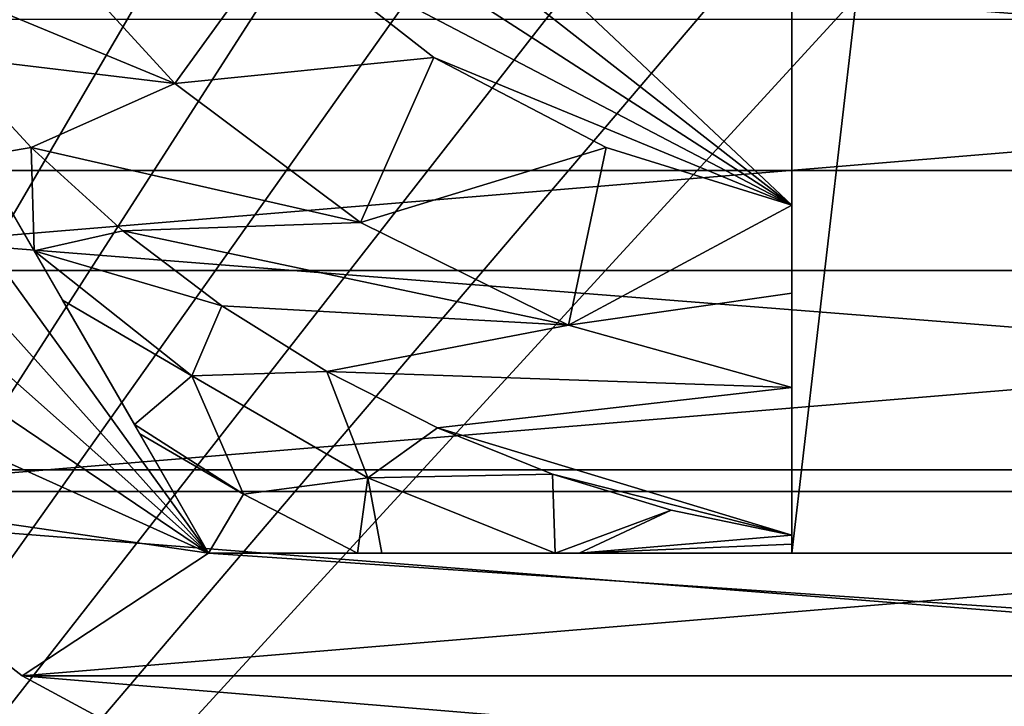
# Model space of a CAD drawing. Header units: inches. Extents: x -9.1 to 9.1, y 0 to 9.5.
# Tile 63 of 238: x -8.7363 to -8.6262, y 8.6986 to 8.7754. Entities that reach past the tile are written whole.
import ezdxf

# ---------------------------------------------------------------- set-up
doc = ezdxf.new("R2010")
doc.units = ezdxf.units.IN
doc.header["$LTSCALE"] = 65.185185
doc.header["$MEASUREMENT"] = 0
for name, color, linetype in [('149', 7, 'CONTINUOUS'), ('321', 7, 'CONTINUOUS'), ('322', 7, 'CONTINUOUS'), ('324', 7, 'CONTINUOUS'), ('326', 7, 'CONTINUOUS'), ('327', 7, 'CONTINUOUS'), ('33', 7, 'CONTINUOUS'), ('334', 7, 'CONTINUOUS'), ('359', 7, 'CONTINUOUS'), ('440', 7, 'CONTINUOUS'), ('441', 7, 'CONTINUOUS'), ('444', 7, 'CONTINUOUS'), ('447', 7, 'CONTINUOUS')]:
    doc.layers.add(name, color=color, linetype=linetype)

msp = doc.modelspace()

# ---------------------------------------------------------------- linework, layer by layer
at = {"layer": '149', "color": 252, "linetype": 'Continuous', "true_color": 0x969696}
for points in [[(-8.84775, 8.75851, 6.282), (-8.86276, 8.79475, 6.282), (-8.40225, 8.75851, 6.282), (-8.84775, 8.75851, 6.282)], [(-8.40225, 8.75851, 6.282), (-8.86276, 8.79475, 6.282), (-8.38724, 8.79475, 6.282), (-8.40225, 8.75851, 6.282)], [(-8.82725, 8.72505, 6.282), (-8.84775, 8.75851, 6.282), (-8.42275, 8.72505, 6.282), (-8.82725, 8.72505, 6.282)], [(-8.42275, 8.72505, 6.282), (-8.84775, 8.75851, 6.282), (-8.40225, 8.75851, 6.282), (-8.42275, 8.72505, 6.282)], [(-8.80178, 8.69522, 6.282), (-8.82725, 8.72505, 6.282), (-8.44822, 8.69522, 6.282), (-8.80178, 8.69522, 6.282)], [(-8.44822, 8.69522, 6.282), (-8.82725, 8.72505, 6.282), (-8.42275, 8.72505, 6.282), (-8.44822, 8.69522, 6.282)]]:
    msp.add_3dface(points, dxfattribs=at)
at = {"layer": '321', "color": 252, "linetype": 'Continuous', "true_color": 0x969696}
for points in [[(-8.7852, 8.74732, 6.194), (-8.44647, 8.77539, 6.194), (-8.80353, 8.77539, 6.194), (-8.7852, 8.74732, 6.194)], [(-8.4648, 8.74732, 6.194), (-8.44647, 8.77539, 6.194), (-8.7852, 8.74732, 6.194), (-8.4648, 8.74732, 6.194)], [(-8.76249, 8.72265, 6.194), (-8.4648, 8.74732, 6.194), (-8.7852, 8.74732, 6.194), (-8.76249, 8.72265, 6.194)], [(-8.48751, 8.72265, 6.194), (-8.4648, 8.74732, 6.194), (-8.76249, 8.72265, 6.194), (-8.48751, 8.72265, 6.194)], [(-8.73603, 8.70206, 6.194), (-8.48751, 8.72265, 6.194), (-8.76249, 8.72265, 6.194), (-8.73603, 8.70206, 6.194)], [(-8.51397, 8.70206, 6.194), (-8.48751, 8.72265, 6.194), (-8.73603, 8.70206, 6.194), (-8.51397, 8.70206, 6.194)], [(-8.70654, 8.6861, 6.194), (-8.51397, 8.70206, 6.194), (-8.73603, 8.70206, 6.194), (-8.70654, 8.6861, 6.194)], [(-8.54346, 8.6861, 6.194), (-8.51397, 8.70206, 6.194), (-8.70654, 8.6861, 6.194), (-8.54346, 8.6861, 6.194)]]:
    msp.add_3dface(points, dxfattribs=at)
at = {"layer": '322', "color": 252, "linetype": 'Continuous', "true_color": 0x969696}
for points in [[(-8.82523, 8.83859, 6.169), (-8.828, 8.872, 6.169), (-8.71521, 8.71575, 6.169), (-8.82523, 8.83859, 6.169)], [(-8.71521, 8.71575, 6.169), (-8.828, 8.872, 6.169), (-8.80542, 8.872, 6.169), (-8.71521, 8.71575, 6.169)], [(-8.817, 8.80609, 6.169), (-8.82523, 8.83859, 6.169), (-8.71521, 8.71575, 6.169), (-8.817, 8.80609, 6.169)], [(-8.80353, 8.77539, 6.169), (-8.817, 8.80609, 6.169), (-8.71521, 8.71575, 6.169), (-8.80353, 8.77539, 6.169)], [(-8.7852, 8.74732, 6.169), (-8.80353, 8.77539, 6.169), (-8.71521, 8.71575, 6.169), (-8.7852, 8.74732, 6.169)], [(-8.76249, 8.72265, 6.169), (-8.7852, 8.74732, 6.169), (-8.71521, 8.71575, 6.169), (-8.76249, 8.72265, 6.169)], [(-8.73603, 8.70206, 6.169), (-8.76249, 8.72265, 6.169), (-8.71521, 8.71575, 6.169), (-8.73603, 8.70206, 6.169)], [(-8.51397, 8.70206, 6.169), (-8.73603, 8.70206, 6.169), (-8.71521, 8.71575, 6.169), (-8.51397, 8.70206, 6.169)], [(-8.53479, 8.71575, 6.169), (-8.51397, 8.70206, 6.169), (-8.71521, 8.71575, 6.169), (-8.53479, 8.71575, 6.169)], [(-8.70654, 8.6861, 6.169), (-8.73603, 8.70206, 6.169), (-8.54346, 8.6861, 6.169), (-8.70654, 8.6861, 6.169)], [(-8.54346, 8.6861, 6.169), (-8.73603, 8.70206, 6.169), (-8.51397, 8.70206, 6.169), (-8.54346, 8.6861, 6.169)]]:
    msp.add_3dface(points, dxfattribs=at)
at = {"layer": '324', "color": 252, "linetype": 'Continuous', "true_color": 0x969696}
for points in [[(-8.73603, 8.70206, 6.194), (-8.76249, 8.72265, 6.194), (-8.73603, 8.70206, 6.169), (-8.73603, 8.70206, 6.194)], [(-8.76249, 8.72265, 6.194), (-8.76249, 8.72265, 6.169), (-8.73603, 8.70206, 6.169), (-8.76249, 8.72265, 6.194)], [(-8.70654, 8.6861, 6.194), (-8.73603, 8.70206, 6.194), (-8.70654, 8.6861, 6.169), (-8.70654, 8.6861, 6.194)], [(-8.73603, 8.70206, 6.194), (-8.73603, 8.70206, 6.169), (-8.70654, 8.6861, 6.169), (-8.73603, 8.70206, 6.194)]]:
    msp.add_3dface(points, dxfattribs=at)
at = {"layer": '326', "color": 252, "linetype": 'Continuous', "true_color": 0x969696}
for points in [[(-8.53479, 8.71575, 6.169), (-8.71521, 8.71575, 6.169), (-8.6, 8.71575, 6.129), (-8.53479, 8.71575, 6.169)], [(-8.71521, 8.71575, 6.169), (-8.71521, 8.71575, 6.07523), (-8.69856, 8.71575, 6.07178), (-8.71521, 8.71575, 6.169)], [(-8.6, 8.71575, 6.129), (-8.71521, 8.71575, 6.169), (-8.65, 8.71575, 6.129), (-8.6, 8.71575, 6.129)], [(-8.65, 8.71575, 6.129), (-8.71521, 8.71575, 6.169), (-8.65, 8.71575, 6.06904), (-8.65, 8.71575, 6.129)], [(-8.65, 8.71575, 6.06904), (-8.71521, 8.71575, 6.169), (-8.67376, 8.71575, 6.06956), (-8.65, 8.71575, 6.06904)], [(-8.67376, 8.71575, 6.06956), (-8.71521, 8.71575, 6.169), (-8.67646, 8.71575, 6.06969), (-8.67376, 8.71575, 6.06956)], [(-8.67646, 8.71575, 6.06969), (-8.71521, 8.71575, 6.169), (-8.69585, 8.71575, 6.0714), (-8.67646, 8.71575, 6.06969)], [(-8.69585, 8.71575, 6.0714), (-8.71521, 8.71575, 6.169), (-8.69856, 8.71575, 6.07178), (-8.69585, 8.71575, 6.0714)]]:
    msp.add_3dface(points, dxfattribs=at)
at = {"layer": '327', "color": 252, "linetype": 'Continuous', "true_color": 0x969696}
for points in [[(-8.71521, 8.71575, 6.169), (-8.80542, 8.872, 6.169), (-8.71521, 8.71575, 6.07523), (-8.71521, 8.71575, 6.169)], [(-8.71521, 8.71575, 6.07523), (-8.80542, 8.872, 6.169), (-8.7229, 8.72907, 6.07198), (-8.71521, 8.71575, 6.07523)], [(-8.7229, 8.72907, 6.07198), (-8.80542, 8.872, 6.169), (-8.7235, 8.73011, 6.07179), (-8.7229, 8.72907, 6.07198)], [(-8.7235, 8.73011, 6.07179), (-8.80542, 8.872, 6.169), (-8.73152, 8.74401, 6.07007), (-8.7235, 8.73011, 6.07179)], [(-8.73152, 8.74401, 6.07007), (-8.80542, 8.872, 6.169), (-8.73471, 8.74952, 6.06967), (-8.73152, 8.74401, 6.07007)], [(-8.73471, 8.74952, 6.06967), (-8.80542, 8.872, 6.169), (-8.74083, 8.76012, 6.06923), (-8.73471, 8.74952, 6.06967)]]:
    msp.add_3dface(points, dxfattribs=at)
at = {"layer": '33', "color": 253, "linetype": 'Continuous', "true_color": 0xaab4c3}
for points in [[(-8.8914, 8.84776, 6.5), (-8.8632, 8.5378, 6.5), (-8.68969, 8.83465, 6.5), (-8.8914, 8.84776, 6.5)], [(-8.68969, 8.83465, 6.5), (-8.8632, 8.5378, 6.5), (-8.68052, 8.82201, 6.5), (-8.68969, 8.83465, 6.5)], [(-8.68052, 8.82201, 6.5), (-8.8632, 8.5378, 6.5), (-8.66891, 8.81156, 6.5), (-8.68052, 8.82201, 6.5)], [(-8.66891, 8.81156, 6.5), (-8.8632, 8.5378, 6.5), (-8.65538, 8.80376, 6.5), (-8.66891, 8.81156, 6.5)], [(-8.65538, 8.80376, 6.5), (-8.8632, 8.5378, 6.5), (-8.64053, 8.79893, 6.5), (-8.65538, 8.80376, 6.5)], [(-8.8632, 8.5378, 6.5), (-8.625, 8.7973, 6.5), (-8.64053, 8.79893, 6.5), (-8.8632, 8.5378, 6.5)], [(-8.8632, 8.5378, 6.5), (-8.37558, 8.77532, 6.5), (-8.625, 8.7973, 6.5), (-8.8632, 8.5378, 6.5)], [(-8.37558, 8.77532, 6.5), (-8.8632, 8.5378, 6.5), (-8.39371, 8.73761, 6.5), (-8.37558, 8.77532, 6.5)], [(-8.39371, 8.73761, 6.5), (-8.8632, 8.5378, 6.5), (-8.4175, 8.70317, 6.5), (-8.39371, 8.73761, 6.5)], [(-8.4175, 8.70317, 6.5), (-8.8632, 8.5378, 6.5), (-8.44638, 8.67288, 6.5), (-8.4175, 8.70317, 6.5)]]:
    msp.add_3dface(points, dxfattribs=at)
at = {"layer": '334', "color": 252, "linetype": 'Continuous', "true_color": 0x969696}
for points in [[(-8.65, 8.85502, 6.129), (-8.65, 8.71575, 6.129), (-8.65, 8.84739, 6.089), (-8.65, 8.85502, 6.129)], [(-8.65, 8.84739, 6.089), (-8.65, 8.71575, 6.129), (-8.65, 8.75463, 6.089), (-8.65, 8.84739, 6.089)], [(-8.65, 8.75463, 6.089), (-8.65, 8.71575, 6.129), (-8.65, 8.74479, 6.07935), (-8.65, 8.75463, 6.089)], [(-8.65, 8.74479, 6.07935), (-8.65, 8.71575, 6.129), (-8.65, 8.73425, 6.069), (-8.65, 8.74479, 6.07935)], [(-8.65, 8.73425, 6.069), (-8.65, 8.71575, 6.129), (-8.65, 8.71776, 6.069), (-8.65, 8.73425, 6.069)], [(-8.65, 8.71776, 6.069), (-8.65, 8.71575, 6.129), (-8.65, 8.71676, 6.06901), (-8.65, 8.71776, 6.069)], [(-8.65, 8.71575, 6.129), (-8.65, 8.71575, 6.06904), (-8.65, 8.71676, 6.06901), (-8.65, 8.71575, 6.129)]]:
    msp.add_3dface(points, dxfattribs=at)
at = {"layer": '359', "color": 252, "linetype": 'Continuous', "true_color": 0x969696}
for points in [[(-8.71899, 8.76824, 6.069), (-8.73651, 8.78736, 6.069), (-8.70717, 8.78454, 6.089), (-8.71899, 8.76824, 6.069)], [(-8.69004, 8.77115, 6.089), (-8.71899, 8.76824, 6.069), (-8.70717, 8.78454, 6.089), (-8.69004, 8.77115, 6.089)], [(-8.69824, 8.75269, 6.069), (-8.71899, 8.76824, 6.069), (-8.69004, 8.77115, 6.089), (-8.69824, 8.75269, 6.069)], [(-8.67077, 8.76107, 6.089), (-8.69824, 8.75269, 6.069), (-8.69004, 8.77115, 6.089), (-8.67077, 8.76107, 6.089)], [(-8.67498, 8.74122, 6.069), (-8.69824, 8.75269, 6.069), (-8.67077, 8.76107, 6.089), (-8.67498, 8.74122, 6.069)], [(-8.65, 8.75463, 6.089), (-8.67498, 8.74122, 6.069), (-8.67077, 8.76107, 6.089), (-8.65, 8.75463, 6.089)], [(-8.65, 8.75463, 6.089), (-8.65, 8.74479, 6.07935), (-8.67498, 8.74122, 6.069), (-8.65, 8.75463, 6.089)], [(-8.65, 8.74479, 6.07935), (-8.65, 8.73425, 6.069), (-8.67498, 8.74122, 6.069), (-8.65, 8.74479, 6.07935)]]:
    msp.add_3dface(points, dxfattribs=at)
at = {"layer": '440', "color": 252, "linetype": 'Continuous', "true_color": 0x969696}
for points in [[(-8.73651, 8.78736, 6.069), (-8.71899, 8.76824, 6.069), (-8.7529, 8.78225, 6.069), (-8.73651, 8.78736, 6.069)], [(-8.7529, 8.78225, 6.069), (-8.71899, 8.76824, 6.069), (-8.74446, 8.77128, 6.069), (-8.7529, 8.78225, 6.069)], [(-8.74446, 8.77128, 6.069), (-8.71899, 8.76824, 6.069), (-8.73505, 8.76108, 6.069), (-8.74446, 8.77128, 6.069)], [(-8.71899, 8.76824, 6.069), (-8.69824, 8.75269, 6.069), (-8.73505, 8.76108, 6.069), (-8.71899, 8.76824, 6.069)], [(-8.73505, 8.76108, 6.069), (-8.69824, 8.75269, 6.069), (-8.72478, 8.75176, 6.069), (-8.73505, 8.76108, 6.069)], [(-8.69824, 8.75269, 6.069), (-8.67498, 8.74122, 6.069), (-8.72478, 8.75176, 6.069), (-8.69824, 8.75269, 6.069)], [(-8.72478, 8.75176, 6.069), (-8.67498, 8.74122, 6.069), (-8.71373, 8.74339, 6.069), (-8.72478, 8.75176, 6.069)], [(-8.71373, 8.74339, 6.069), (-8.67498, 8.74122, 6.069), (-8.70199, 8.73603, 6.069), (-8.71373, 8.74339, 6.069)], [(-8.67498, 8.74122, 6.069), (-8.65, 8.73425, 6.069), (-8.70199, 8.73603, 6.069), (-8.67498, 8.74122, 6.069)], [(-8.70199, 8.73603, 6.069), (-8.65, 8.73425, 6.069), (-8.68962, 8.72974, 6.069), (-8.70199, 8.73603, 6.069)], [(-8.65, 8.73425, 6.069), (-8.65, 8.71776, 6.069), (-8.68962, 8.72974, 6.069), (-8.65, 8.73425, 6.069)], [(-8.68962, 8.72974, 6.069), (-8.65, 8.71776, 6.069), (-8.67675, 8.72457, 6.069), (-8.68962, 8.72974, 6.069)], [(-8.67675, 8.72457, 6.069), (-8.65, 8.71776, 6.069), (-8.6635, 8.72057, 6.069), (-8.67675, 8.72457, 6.069)]]:
    msp.add_3dface(points, dxfattribs=at)
at = {"layer": '441', "color": 252, "linetype": 'Continuous', "true_color": 0x969696}
for points in [[(-8.65, 8.71575, 6.129), (-8.65, 8.85502, 6.129), (-8.63896, 8.81054, 6.129), (-8.65, 8.71575, 6.129)], [(-8.6, 8.71575, 6.129), (-8.65, 8.71575, 6.129), (-8.63896, 8.81054, 6.129), (-8.6, 8.71575, 6.129)], [(-8.61104, 8.81054, 6.129), (-8.6, 8.71575, 6.129), (-8.63896, 8.81054, 6.129), (-8.61104, 8.81054, 6.129)]]:
    msp.add_3dface(points, dxfattribs=at)
at = {"layer": '444', "color": 252, "linetype": 'Continuous', "true_color": 0x969696}
for points in [[(-8.65, 8.84739, 6.089), (-8.65, 8.75463, 6.089), (-8.74058, 8.83974, 6.089), (-8.65, 8.84739, 6.089)], [(-8.65, 8.75463, 6.089), (-8.73286, 8.81941, 6.089), (-8.74058, 8.83974, 6.089), (-8.65, 8.75463, 6.089)], [(-8.65, 8.75463, 6.089), (-8.7216, 8.80081, 6.089), (-8.73286, 8.81941, 6.089), (-8.65, 8.75463, 6.089)], [(-8.65, 8.75463, 6.089), (-8.70717, 8.78454, 6.089), (-8.7216, 8.80081, 6.089), (-8.65, 8.75463, 6.089)], [(-8.65, 8.75463, 6.089), (-8.69004, 8.77115, 6.089), (-8.70717, 8.78454, 6.089), (-8.65, 8.75463, 6.089)], [(-8.65, 8.75463, 6.089), (-8.67077, 8.76107, 6.089), (-8.69004, 8.77115, 6.089), (-8.65, 8.75463, 6.089)]]:
    msp.add_3dface(points, dxfattribs=at)
at = {"layer": '447', "color": 252, "linetype": 'Continuous', "true_color": 0x969696}
for points in [[(-8.74083, 8.76012, 6.06923), (-8.74446, 8.77128, 6.069), (-8.73505, 8.76108, 6.069), (-8.74083, 8.76012, 6.06923)], [(-8.73471, 8.74952, 6.06967), (-8.74083, 8.76012, 6.06923), (-8.73505, 8.76108, 6.069), (-8.73471, 8.74952, 6.06967)], [(-8.73471, 8.74952, 6.06967), (-8.73505, 8.76108, 6.069), (-8.72478, 8.75176, 6.069), (-8.73471, 8.74952, 6.06967)], [(-8.73471, 8.74952, 6.06967), (-8.72478, 8.75176, 6.069), (-8.71373, 8.74339, 6.069), (-8.73471, 8.74952, 6.06967)], [(-8.73152, 8.74401, 6.07007), (-8.73471, 8.74952, 6.06967), (-8.71709, 8.73555, 6.06971), (-8.73152, 8.74401, 6.07007)], [(-8.73471, 8.74952, 6.06967), (-8.71373, 8.74339, 6.069), (-8.71709, 8.73555, 6.06971), (-8.73471, 8.74952, 6.06967)], [(-8.7235, 8.73011, 6.07179), (-8.73152, 8.74401, 6.07007), (-8.71709, 8.73555, 6.06971), (-8.7235, 8.73011, 6.07179)], [(-8.71373, 8.74339, 6.069), (-8.70199, 8.73603, 6.069), (-8.71709, 8.73555, 6.06971), (-8.71373, 8.74339, 6.069)], [(-8.7235, 8.73011, 6.07179), (-8.71709, 8.73555, 6.06971), (-8.71129, 8.72233, 6.07181), (-8.7235, 8.73011, 6.07179)], [(-8.71709, 8.73555, 6.06971), (-8.70199, 8.73603, 6.069), (-8.69739, 8.72415, 6.06971), (-8.71709, 8.73555, 6.06971)], [(-8.71709, 8.73555, 6.06971), (-8.69739, 8.72415, 6.06971), (-8.71129, 8.72233, 6.07181), (-8.71709, 8.73555, 6.06971)], [(-8.70199, 8.73603, 6.069), (-8.68962, 8.72974, 6.069), (-8.69739, 8.72415, 6.06971), (-8.70199, 8.73603, 6.069)], [(-8.7229, 8.72907, 6.07198), (-8.7235, 8.73011, 6.07179), (-8.71129, 8.72233, 6.07181), (-8.7229, 8.72907, 6.07198)], [(-8.71521, 8.71575, 6.07523), (-8.7229, 8.72907, 6.07198), (-8.71129, 8.72233, 6.07181), (-8.71521, 8.71575, 6.07523)], [(-8.68962, 8.72974, 6.069), (-8.67675, 8.72457, 6.069), (-8.69739, 8.72415, 6.06971), (-8.68962, 8.72974, 6.069)], [(-8.67675, 8.72457, 6.069), (-8.67646, 8.71575, 6.06969), (-8.69739, 8.72415, 6.06971), (-8.67675, 8.72457, 6.069)], [(-8.67646, 8.71575, 6.06969), (-8.67675, 8.72457, 6.069), (-8.6635, 8.72057, 6.069), (-8.67646, 8.71575, 6.06969)], [(-8.69739, 8.72415, 6.06971), (-8.69856, 8.71575, 6.07178), (-8.71129, 8.72233, 6.07181), (-8.69739, 8.72415, 6.06971)], [(-8.69585, 8.71575, 6.0714), (-8.69856, 8.71575, 6.07178), (-8.69739, 8.72415, 6.06971), (-8.69585, 8.71575, 6.0714)], [(-8.67646, 8.71575, 6.06969), (-8.69585, 8.71575, 6.0714), (-8.69739, 8.72415, 6.06971), (-8.67646, 8.71575, 6.06969)], [(-8.69856, 8.71575, 6.07178), (-8.71521, 8.71575, 6.07523), (-8.71129, 8.72233, 6.07181), (-8.69856, 8.71575, 6.07178)], [(-8.67376, 8.71575, 6.06956), (-8.67646, 8.71575, 6.06969), (-8.6635, 8.72057, 6.069), (-8.67376, 8.71575, 6.06956)], [(-8.65, 8.71776, 6.069), (-8.67376, 8.71575, 6.06956), (-8.6635, 8.72057, 6.069), (-8.65, 8.71776, 6.069)], [(-8.67376, 8.71575, 6.06956), (-8.65, 8.71776, 6.069), (-8.65, 8.71676, 6.06901), (-8.67376, 8.71575, 6.06956)], [(-8.65, 8.71575, 6.06904), (-8.67376, 8.71575, 6.06956), (-8.65, 8.71676, 6.06901), (-8.65, 8.71575, 6.06904)]]:
    msp.add_3dface(points, dxfattribs=at)

doc.saveas('drawing.dxf')
